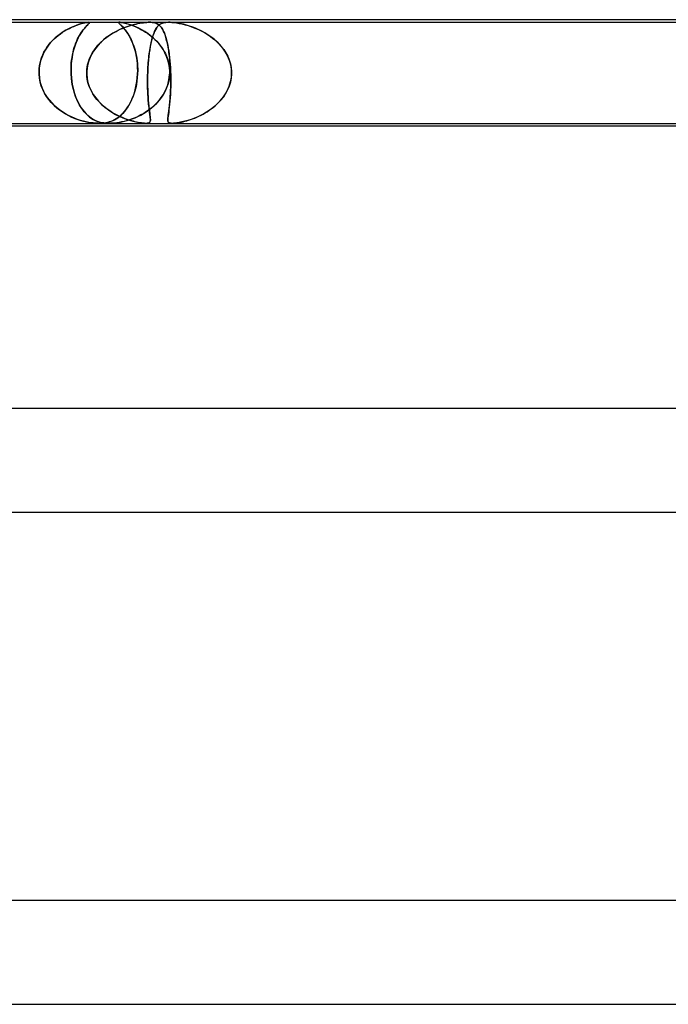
# Model space of a CAD drawing. Header units: millimetres. Extents: x -630 to 630, y -2 to 380.
# Tile 42 of 109: x -193 to -168, y 342 to 380. Entities that reach past the tile are written whole.
import ezdxf

# ---------------------------------------------------------------- set-up
doc = ezdxf.new("R2010")
doc.units = ezdxf.units.MM
doc.layers.add('HIDDEN', color=7, linetype='Continuous')
doc.layers.add('THICK', color=7, linetype='Continuous')

msp = doc.modelspace()

# ---------------------------------------------------------------- linework, layer by layer
at = {"layer": 'HIDDEN'}
for p, q in [((-211.235, 379.9), (-188.458, 379.9)), ((-191.726, 379.57), (-191.638, 379.621)), ((-191.585, 379.649), (-191.69, 379.592)), ((-191.638, 379.621), (-191.551, 379.666)), ((-191.482, 379.7), (-191.585, 379.649)), ((-191.551, 379.666), (-191.466, 379.707)), ((-191.382, 379.743), (-191.482, 379.7)), ((-191.466, 379.707), (-191.384, 379.743)), ((-191.384, 379.743), (-191.304, 379.774)), ((-191.288, 379.78), (-191.382, 379.743)), ((-191.304, 379.774), (-191.229, 379.801)), ((-191.199, 379.811), (-191.288, 379.78)), ((-191.229, 379.801), (-191.156, 379.825)), ((-191.117, 379.837), (-191.199, 379.811)), ((-191.156, 379.825), (-191.083, 379.847)), ((-191.039, 379.859), (-191.117, 379.837)), ((-191.083, 379.847), (-191.013, 379.865)), ((-191.046, 379.57), (-191.008, 379.621)), ((-190.965, 379.876), (-191.039, 379.859)), ((-190.985, 379.649), (-191.031, 379.592)), ((-191.013, 379.865), (-190.949, 379.88)), ((-191.008, 379.621), (-190.971, 379.666)), ((-190.942, 379.7), (-190.985, 379.649)), ((-190.971, 379.666), (-190.936, 379.707)), ((-190.899, 379.889), (-190.965, 379.876)), ((-190.949, 379.88), (-190.892, 379.891)), ((-190.902, 379.743), (-190.942, 379.7)), ((-190.936, 379.707), (-190.903, 379.743)), ((-190.903, 379.743), (-190.873, 379.774)), ((-190.866, 379.78), (-190.902, 379.743)), ((-190.845, 379.897), (-190.899, 379.889)), ((-190.892, 379.891), (-190.843, 379.898)), ((-190.873, 379.774), (-190.845, 379.801)), ((-190.835, 379.811), (-190.866, 379.78)), ((-190.805, 379.9), (-190.845, 379.897)), ((-190.845, 379.801), (-190.821, 379.825)), ((-190.843, 379.898), (-190.805, 379.9)), ((-190.809, 379.837), (-190.835, 379.811)), ((-190.821, 379.825), (-190.799, 379.847)), ((-190.788, 379.859), (-190.809, 379.837)), ((-190.805, 379.9), (-190.781, 379.897)), ((-190.782, 379.898), (-190.805, 379.9)), ((-190.799, 379.847), (-190.783, 379.865)), ((-190.775, 379.876), (-190.788, 379.859)), ((-190.783, 379.865), (-190.773, 379.88)), ((-190.772, 379.891), (-190.782, 379.898)), ((-190.781, 379.897), (-190.771, 379.889)), ((-190.771, 379.889), (-190.775, 379.876)), ((-190.773, 379.88), (-190.772, 379.891)), ((-189.669, 379.59), (-189.589, 379.628)), ((-189.648, 379.894), (-189.651, 379.887)), ((-189.651, 379.886), (-189.648, 379.894)), ((-189.651, 379.887), (-189.648, 379.878)), ((-189.645, 379.873), (-189.651, 379.886)), ((-189.637, 379.899), (-189.648, 379.894)), ((-189.648, 379.894), (-189.636, 379.899)), ((-189.648, 379.878), (-189.64, 379.866)), ((-189.63, 379.854), (-189.645, 379.873)), ((-189.64, 379.866), (-189.627, 379.851)), ((-189.617, 379.9), (-189.637, 379.899)), ((-189.636, 379.899), (-189.617, 379.9)), ((-189.605, 379.83), (-189.63, 379.854)), ((-189.627, 379.851), (-189.61, 379.835)), ((-189.498, 379.667), (-189.624, 379.611)), ((-189.59, 379.899), (-189.617, 379.9)), ((-189.617, 379.9), (-189.59, 379.899)), ((-189.61, 379.835), (-189.591, 379.816)), ((-189.574, 379.8), (-189.605, 379.83)), ((-189.591, 379.816), (-189.57, 379.796)), ((-189.554, 379.894), (-189.59, 379.899)), ((-189.59, 379.899), (-189.554, 379.894)), ((-189.589, 379.628), (-189.508, 379.663)), ((-189.537, 379.763), (-189.574, 379.8)), ((-189.57, 379.796), (-189.547, 379.774)), ((-189.506, 379.886), (-189.554, 379.894)), ((-189.554, 379.894), (-189.512, 379.887)), ((-189.547, 379.774), (-189.522, 379.748)), ((-189.495, 379.72), (-189.537, 379.763)), ((-189.522, 379.748), (-189.495, 379.719)), ((-189.512, 379.887), (-189.464, 379.878)), ((-189.508, 379.663), (-189.429, 379.695)), ((-189.444, 379.873), (-189.506, 379.886)), ((-189.375, 379.715), (-189.498, 379.667)), ((-189.45, 379.669), (-189.495, 379.72)), ((-189.495, 379.719), (-189.466, 379.688)), ((-189.466, 379.688), (-189.435, 379.652)), ((-189.464, 379.878), (-189.412, 379.866)), ((-189.401, 379.61), (-189.45, 379.669)), ((-189.367, 379.854), (-189.444, 379.873)), ((-189.435, 379.652), (-189.404, 379.613)), ((-189.429, 379.695), (-189.351, 379.724)), ((-189.412, 379.866), (-189.356, 379.851)), ((-189.257, 379.756), (-189.375, 379.715)), ((-189.281, 379.83), (-189.367, 379.854)), ((-189.356, 379.851), (-189.298, 379.835)), ((-189.351, 379.724), (-189.274, 379.75)), ((-189.298, 379.835), (-189.238, 379.816)), ((-189.187, 379.8), (-189.281, 379.83)), ((-189.274, 379.75), (-189.198, 379.774)), ((-189.143, 379.79), (-189.257, 379.756)), ((-189.238, 379.816), (-189.177, 379.796)), ((-189.198, 379.774), (-189.124, 379.796)), ((-189.088, 379.763), (-189.187, 379.8)), ((-189.177, 379.796), (-189.115, 379.774)), ((-189.033, 379.82), (-189.143, 379.79)), ((-189.124, 379.796), (-189.053, 379.815)), ((-189.115, 379.774), (-189.05, 379.748)), ((-188.983, 379.72), (-189.088, 379.763)), ((-189.053, 379.815), (-188.981, 379.832)), ((-189.05, 379.748), (-188.982, 379.719)), ((-188.927, 379.844), (-189.033, 379.82)), ((-188.873, 379.669), (-188.983, 379.72)), ((-188.982, 379.719), (-188.911, 379.688)), ((-188.981, 379.832), (-188.908, 379.848)), ((-188.825, 379.864), (-188.927, 379.844)), ((-188.911, 379.688), (-188.839, 379.652)), ((-188.908, 379.848), (-188.835, 379.862)), ((-188.76, 379.61), (-188.873, 379.669)), ((-188.839, 379.652), (-188.766, 379.613)), ((-188.835, 379.862), (-188.763, 379.874)), ((-188.73, 379.879), (-188.825, 379.864)), ((-188.763, 379.874), (-188.692, 379.884)), ((-188.647, 379.889), (-188.73, 379.879)), ((-188.692, 379.884), (-188.627, 379.891)), ((-188.575, 379.896), (-188.647, 379.889)), ((-188.627, 379.891), (-188.567, 379.896)), ((-188.511, 379.899), (-188.575, 379.896)), ((-188.567, 379.896), (-188.512, 379.899)), ((-188.512, 379.899), (-188.461, 379.9)), ((-188.455, 379.9), (-188.511, 379.899)), ((-188.461, 379.9), (-188.409, 379.899)), ((-188.458, 379.9), (-187.724, 379.9)), ((-188.408, 379.899), (-188.455, 379.9)), ((-188.409, 379.899), (-188.358, 379.896)), ((-188.364, 379.896), (-188.408, 379.899)), ((-188.321, 379.891), (-188.364, 379.896)), ((-188.358, 379.896), (-188.308, 379.889)), ((-188.28, 379.884), (-188.321, 379.891)), ((-188.308, 379.889), (-188.259, 379.879)), ((-188.241, 379.874), (-188.28, 379.884)), ((-188.259, 379.879), (-188.211, 379.864)), ((-188.247, 379.581), (-188.226, 379.621)), ((-188.206, 379.862), (-188.241, 379.874)), ((-188.195, 379.674), (-188.229, 379.615)), ((-188.226, 379.621), (-188.204, 379.659)), ((-188.211, 379.864), (-188.166, 379.844)), ((-188.173, 379.848), (-188.206, 379.862)), ((-188.204, 379.659), (-188.181, 379.693)), ((-188.159, 379.724), (-188.195, 379.674)), ((-188.181, 379.693), (-188.158, 379.725)), ((-188.144, 379.832), (-188.173, 379.848)), ((-188.166, 379.844), (-188.125, 379.82)), ((-188.121, 379.766), (-188.159, 379.724)), ((-188.158, 379.725), (-188.134, 379.753)), ((-188.118, 379.815), (-188.144, 379.832)), ((-188.134, 379.753), (-188.109, 379.778)), ((-188.125, 379.82), (-188.087, 379.79)), ((-188.082, 379.801), (-188.121, 379.766)), ((-188.093, 379.796), (-188.118, 379.815)), ((-188.109, 379.778), (-188.083, 379.801)), ((-188.069, 379.774), (-188.093, 379.796)), ((-188.087, 379.79), (-188.051, 379.756)), ((-188.083, 379.801), (-188.056, 379.821)), ((-188.04, 379.831), (-188.082, 379.801)), ((-188.045, 379.75), (-188.069, 379.774)), ((-188.056, 379.821), (-188.026, 379.839)), ((-188.051, 379.756), (-188.016, 379.715)), ((-188.023, 379.724), (-188.045, 379.75)), ((-187.994, 379.854), (-188.04, 379.831)), ((-188.026, 379.839), (-187.994, 379.855)), ((-188.001, 379.695), (-188.023, 379.724)), ((-188.016, 379.715), (-187.982, 379.667)), ((-187.979, 379.663), (-188.001, 379.695)), ((-187.944, 379.873), (-187.994, 379.854)), ((-187.994, 379.855), (-187.957, 379.869)), ((-187.982, 379.667), (-187.949, 379.611)), ((-187.958, 379.628), (-187.979, 379.663)), ((-187.938, 379.59), (-187.958, 379.628)), ((-187.957, 379.869), (-187.917, 379.88)), ((-187.893, 379.886), (-187.944, 379.873)), ((-187.917, 379.88), (-187.873, 379.889)), ((-187.839, 379.894), (-187.893, 379.886)), ((-187.873, 379.889), (-187.827, 379.895)), ((-187.785, 379.898), (-187.839, 379.894)), ((-187.827, 379.895), (-187.779, 379.899)), ((-187.728, 379.9), (-187.785, 379.898)), ((-187.779, 379.899), (-187.728, 379.9)), ((-187.728, 379.9), (-187.667, 379.899)), ((-187.724, 379.9), (-164.947, 379.9)), ((-187.665, 379.899), (-187.72, 379.9)), ((-187.667, 379.899), (-187.598, 379.895)), ((-187.604, 379.895), (-187.665, 379.899)), ((-187.538, 379.889), (-187.604, 379.895)), ((-187.598, 379.895), (-187.517, 379.887)), ((-187.465, 379.88), (-187.538, 379.889)), ((-187.517, 379.887), (-187.425, 379.875)), ((-187.388, 379.869), (-187.465, 379.88)), ((-187.425, 379.875), (-187.32, 379.857)), ((-187.309, 379.855), (-187.388, 379.869)), ((-187.32, 379.857), (-187.208, 379.834)), ((-187.231, 379.839), (-187.309, 379.855)), ((-187.154, 379.821), (-187.231, 379.839)), ((-187.208, 379.834), (-187.091, 379.805)), ((-187.077, 379.801), (-187.154, 379.821)), ((-187.091, 379.805), (-186.97, 379.77)), ((-186.997, 379.778), (-187.077, 379.801)), ((-186.916, 379.753), (-186.997, 379.778)), ((-186.97, 379.77), (-186.843, 379.728)), ((-186.833, 379.725), (-186.916, 379.753)), ((-186.843, 379.728), (-186.711, 379.678)), ((-186.749, 379.693), (-186.833, 379.725)), ((-186.663, 379.659), (-186.749, 379.693)), ((-186.711, 379.678), (-186.576, 379.62)), ((-186.578, 379.621), (-186.663, 379.659)), ((-186.494, 379.581), (-186.578, 379.621)), ((-186.576, 379.62), (-186.438, 379.553)), ((-192.216, 379.18), (-192.141, 379.256)), ((-192.095, 379.298), (-192.188, 379.209)), ((-192.141, 379.256), (-192.063, 379.327)), ((-191.998, 379.381), (-192.095, 379.298)), ((-192.063, 379.327), (-191.982, 379.394)), ((-191.898, 379.458), (-191.998, 379.381)), ((-191.982, 379.394), (-191.898, 379.457)), ((-191.795, 379.528), (-191.898, 379.458)), ((-191.898, 379.457), (-191.813, 379.516)), ((-191.813, 379.516), (-191.726, 379.57)), ((-191.69, 379.592), (-191.795, 379.528)), ((-191.266, 379.18), (-191.232, 379.256)), ((-191.211, 379.298), (-191.254, 379.209)), ((-191.232, 379.256), (-191.197, 379.327)), ((-191.167, 379.381), (-191.211, 379.298)), ((-191.197, 379.327), (-191.16, 379.394)), ((-191.122, 379.457), (-191.167, 379.381)), ((-191.16, 379.394), (-191.122, 379.457)), ((-191.076, 379.528), (-191.122, 379.457)), ((-191.122, 379.457), (-191.085, 379.516)), ((-191.085, 379.516), (-191.046, 379.57)), ((-191.031, 379.592), (-191.076, 379.528)), ((-190.262, 379.198), (-190.195, 379.255)), ((-190.126, 379.309), (-190.24, 379.217)), ((-190.195, 379.255), (-190.125, 379.31)), ((-190.005, 379.396), (-190.126, 379.309)), ((-190.125, 379.31), (-190.053, 379.363)), ((-190.053, 379.363), (-189.98, 379.413)), ((-189.879, 379.476), (-190.005, 379.396)), ((-189.98, 379.413), (-189.904, 379.461)), ((-189.904, 379.461), (-189.827, 379.506)), ((-189.751, 379.548), (-189.879, 379.476)), ((-189.827, 379.506), (-189.749, 379.549)), ((-189.624, 379.611), (-189.751, 379.548)), ((-189.749, 379.549), (-189.669, 379.59)), ((-189.404, 379.613), (-189.371, 379.571)), ((-189.35, 379.543), (-189.401, 379.61)), ((-189.371, 379.571), (-189.337, 379.524)), ((-189.298, 379.466), (-189.35, 379.543)), ((-189.337, 379.524), (-189.303, 379.474)), ((-189.303, 379.474), (-189.269, 379.42)), ((-189.247, 379.381), (-189.298, 379.466)), ((-189.269, 379.42), (-189.236, 379.362)), ((-189.197, 379.289), (-189.247, 379.381)), ((-189.236, 379.362), (-189.203, 379.301)), ((-189.203, 379.301), (-189.171, 379.236)), ((-189.149, 379.19), (-189.197, 379.289)), ((-188.766, 379.613), (-188.691, 379.571)), ((-188.645, 379.543), (-188.76, 379.61)), ((-188.691, 379.571), (-188.616, 379.524)), ((-188.529, 379.466), (-188.645, 379.543)), ((-188.616, 379.524), (-188.54, 379.474)), ((-188.54, 379.474), (-188.466, 379.42)), ((-188.416, 379.382), (-188.529, 379.466)), ((-188.466, 379.42), (-188.392, 379.362)), ((-188.308, 379.289), (-188.416, 379.382)), ((-188.392, 379.362), (-188.321, 379.301)), ((-188.355, 379.288), (-188.382, 379.186)), ((-188.371, 379.229), (-188.355, 379.288)), ((-188.326, 379.383), (-188.355, 379.288)), ((-188.355, 379.288), (-188.339, 379.343)), ((-188.339, 379.343), (-188.322, 379.396)), ((-188.295, 379.47), (-188.326, 379.383)), ((-188.322, 379.396), (-188.304, 379.446)), ((-188.321, 379.301), (-188.251, 379.236)), ((-188.204, 379.19), (-188.308, 379.289)), ((-188.304, 379.446), (-188.286, 379.494)), ((-188.263, 379.547), (-188.295, 379.47)), ((-188.286, 379.494), (-188.267, 379.539)), ((-188.267, 379.539), (-188.247, 379.581)), ((-188.229, 379.615), (-188.263, 379.547)), ((-187.949, 379.611), (-187.918, 379.548)), ((-187.918, 379.549), (-187.938, 379.59)), ((-187.899, 379.506), (-187.918, 379.549)), ((-187.918, 379.548), (-187.887, 379.476)), ((-187.881, 379.461), (-187.899, 379.506)), ((-187.887, 379.476), (-187.858, 379.396)), ((-187.863, 379.413), (-187.881, 379.461)), ((-187.846, 379.363), (-187.863, 379.413)), ((-187.858, 379.396), (-187.83, 379.309)), ((-187.83, 379.31), (-187.846, 379.363)), ((-187.814, 379.255), (-187.83, 379.31)), ((-187.83, 379.309), (-187.804, 379.217)), ((-187.799, 379.198), (-187.814, 379.255)), ((-186.411, 379.539), (-186.494, 379.581)), ((-186.438, 379.553), (-186.3, 379.476)), ((-186.331, 379.494), (-186.411, 379.539)), ((-186.251, 379.446), (-186.331, 379.494)), ((-186.3, 379.476), (-186.163, 379.389)), ((-186.174, 379.396), (-186.251, 379.446)), ((-186.098, 379.343), (-186.174, 379.396)), ((-186.163, 379.389), (-186.032, 379.293)), ((-186.025, 379.288), (-186.098, 379.343)), ((-186.032, 379.293), (-185.909, 379.191)), ((-185.953, 379.23), (-186.025, 379.288)), ((-192.435, 378.904), (-192.505, 378.79)), ((-192.476, 378.839), (-192.418, 378.93)), ((-192.359, 379.012), (-192.435, 378.904)), ((-192.418, 378.93), (-192.355, 379.018)), ((-192.276, 379.114), (-192.359, 379.012)), ((-192.355, 379.018), (-192.287, 379.101)), ((-192.287, 379.101), (-192.216, 379.18)), ((-192.188, 379.209), (-192.276, 379.114)), ((-191.366, 378.904), (-191.398, 378.79)), ((-191.385, 378.839), (-191.359, 378.93)), ((-191.332, 379.012), (-191.366, 378.904)), ((-191.359, 378.93), (-191.33, 379.017)), ((-191.294, 379.114), (-191.332, 379.012)), ((-191.33, 379.017), (-191.299, 379.101)), ((-191.299, 379.101), (-191.266, 379.18)), ((-191.254, 379.209), (-191.294, 379.114)), ((-190.535, 378.906), (-190.616, 378.791)), ((-190.608, 378.804), (-190.558, 378.875)), ((-190.558, 378.875), (-190.505, 378.944)), ((-190.445, 379.015), (-190.535, 378.906)), ((-190.505, 378.944), (-190.449, 379.011)), ((-190.449, 379.011), (-190.389, 379.075)), ((-190.347, 379.119), (-190.445, 379.015)), ((-190.389, 379.075), (-190.327, 379.138)), ((-190.24, 379.217), (-190.347, 379.119)), ((-190.327, 379.138), (-190.262, 379.198)), ((-189.171, 379.236), (-189.14, 379.168)), ((-189.104, 379.083), (-189.149, 379.19)), ((-189.14, 379.168), (-189.11, 379.097)), ((-189.11, 379.097), (-189.081, 379.022)), ((-189.063, 378.968), (-189.104, 379.083)), ((-189.081, 379.022), (-189.054, 378.944)), ((-189.025, 378.846), (-189.063, 378.968)), ((-189.054, 378.944), (-189.029, 378.862)), ((-189.029, 378.862), (-189.006, 378.777)), ((-188.452, 378.829), (-188.44, 378.901)), ((-188.429, 378.964), (-188.449, 378.843)), ((-188.44, 378.901), (-188.427, 378.972)), ((-188.406, 379.078), (-188.429, 378.964)), ((-188.427, 378.972), (-188.414, 379.04)), ((-188.414, 379.04), (-188.4, 379.106)), ((-188.382, 379.186), (-188.406, 379.078)), ((-188.4, 379.106), (-188.386, 379.169)), ((-188.386, 379.169), (-188.371, 379.229)), ((-188.251, 379.236), (-188.184, 379.168)), ((-188.107, 379.083), (-188.204, 379.19)), ((-188.184, 379.168), (-188.119, 379.097)), ((-188.119, 379.097), (-188.058, 379.022)), ((-188.017, 378.968), (-188.107, 379.083)), ((-188.058, 379.022), (-188, 378.944)), ((-187.936, 378.846), (-188.017, 378.968)), ((-188, 378.944), (-187.946, 378.862)), ((-187.946, 378.862), (-187.895, 378.777)), ((-187.804, 379.217), (-187.78, 379.119)), ((-187.785, 379.138), (-187.799, 379.198)), ((-187.771, 379.075), (-187.785, 379.138)), ((-187.78, 379.119), (-187.758, 379.015)), ((-187.758, 379.011), (-187.771, 379.075)), ((-187.758, 379.015), (-187.738, 378.906)), ((-187.745, 378.944), (-187.758, 379.011)), ((-187.733, 378.875), (-187.745, 378.944)), ((-187.738, 378.906), (-187.72, 378.791)), ((-187.721, 378.804), (-187.733, 378.875)), ((-185.885, 379.169), (-185.953, 379.23)), ((-185.909, 379.191), (-185.796, 379.083)), ((-185.819, 379.106), (-185.885, 379.169)), ((-185.755, 379.04), (-185.819, 379.106)), ((-185.796, 379.083), (-185.692, 378.968)), ((-185.695, 378.972), (-185.755, 379.04)), ((-185.639, 378.901), (-185.695, 378.972)), ((-185.692, 378.968), (-185.599, 378.848)), ((-185.585, 378.829), (-185.639, 378.901)), ((-192.618, 378.544), (-192.661, 378.413)), ((-192.654, 378.438), (-192.619, 378.543)), ((-192.619, 378.543), (-192.577, 378.645)), ((-192.566, 378.67), (-192.618, 378.544)), ((-192.577, 378.645), (-192.53, 378.744)), ((-192.505, 378.79), (-192.566, 378.67)), ((-192.53, 378.744), (-192.476, 378.839)), ((-191.448, 378.544), (-191.466, 378.413)), ((-191.463, 378.438), (-191.448, 378.543)), ((-191.425, 378.67), (-191.448, 378.544)), ((-191.448, 378.543), (-191.43, 378.645)), ((-191.43, 378.645), (-191.409, 378.744)), ((-191.398, 378.79), (-191.425, 378.67)), ((-191.409, 378.744), (-191.385, 378.839)), ((-190.75, 378.546), (-190.801, 378.415)), ((-190.801, 378.417), (-190.771, 378.498)), ((-190.771, 378.498), (-190.736, 378.577)), ((-190.688, 378.671), (-190.75, 378.546)), ((-190.736, 378.577), (-190.697, 378.655)), ((-190.697, 378.655), (-190.655, 378.73)), ((-190.616, 378.791), (-190.688, 378.671)), ((-190.655, 378.73), (-190.608, 378.804)), ((-188.992, 378.718), (-189.025, 378.846)), ((-189.006, 378.777), (-188.985, 378.689)), ((-188.964, 378.583), (-188.992, 378.718)), ((-188.985, 378.689), (-188.967, 378.597)), ((-188.967, 378.597), (-188.951, 378.503)), ((-188.942, 378.443), (-188.964, 378.583)), ((-188.951, 378.503), (-188.938, 378.407)), ((-188.5, 378.431), (-188.492, 378.515)), ((-188.484, 378.584), (-188.499, 378.445)), ((-188.492, 378.515), (-188.483, 378.596)), ((-188.468, 378.717), (-188.484, 378.584)), ((-188.483, 378.596), (-188.473, 378.676)), ((-188.473, 378.676), (-188.463, 378.753)), ((-188.449, 378.843), (-188.468, 378.717)), ((-188.463, 378.753), (-188.452, 378.829)), ((-187.864, 378.718), (-187.936, 378.846)), ((-187.895, 378.777), (-187.849, 378.689)), ((-187.803, 378.583), (-187.864, 378.718)), ((-187.849, 378.689), (-187.808, 378.597)), ((-187.808, 378.597), (-187.772, 378.503)), ((-187.753, 378.443), (-187.803, 378.583)), ((-187.772, 378.503), (-187.742, 378.407)), ((-187.711, 378.73), (-187.721, 378.804)), ((-187.72, 378.791), (-187.703, 378.671)), ((-187.701, 378.655), (-187.711, 378.73)), ((-187.703, 378.671), (-187.688, 378.546)), ((-187.691, 378.577), (-187.701, 378.655)), ((-187.682, 378.498), (-187.691, 378.577)), ((-187.688, 378.546), (-187.674, 378.415)), ((-187.675, 378.417), (-187.682, 378.498)), ((-185.599, 378.848), (-185.516, 378.721)), ((-185.536, 378.753), (-185.585, 378.829)), ((-185.49, 378.676), (-185.536, 378.753)), ((-185.516, 378.721), (-185.445, 378.587)), ((-185.449, 378.596), (-185.49, 378.676)), ((-185.412, 378.515), (-185.449, 378.596)), ((-185.445, 378.587), (-185.386, 378.448)), ((-185.38, 378.431), (-185.412, 378.515)), ((-192.713, 378.14), (-192.721, 378)), ((-192.721, 378), (-192.716, 378.112)), ((-192.716, 378.112), (-192.702, 378.222)), ((-192.693, 378.278), (-192.713, 378.14)), ((-192.702, 378.222), (-192.682, 378.331)), ((-192.661, 378.413), (-192.693, 378.278)), ((-192.682, 378.331), (-192.654, 378.438)), ((-191.487, 378.112), (-191.483, 378.222)), ((-191.486, 378.14), (-191.487, 378)), ((-191.487, 378), (-191.487, 378.112)), ((-191.479, 378.278), (-191.486, 378.14)), ((-191.483, 378.222), (-191.475, 378.331)), ((-191.466, 378.413), (-191.479, 378.278)), ((-191.475, 378.331), (-191.463, 378.438)), ((-190.867, 378.141), (-190.879, 378)), ((-190.873, 378.085), (-190.862, 378.169)), ((-190.84, 378.28), (-190.867, 378.141)), ((-190.862, 378.169), (-190.847, 378.253)), ((-190.847, 378.253), (-190.826, 378.335)), ((-190.801, 378.415), (-190.84, 378.28)), ((-190.826, 378.335), (-190.801, 378.417)), ((-188.927, 378.297), (-188.942, 378.443)), ((-188.938, 378.407), (-188.928, 378.307)), ((-188.928, 378.307), (-188.921, 378.206)), ((-188.918, 378.15), (-188.927, 378.297)), ((-188.921, 378.206), (-188.917, 378.103)), ((-188.917, 378), (-188.918, 378.15)), ((-188.917, 378.103), (-188.917, 378)), ((-188.521, 378.151), (-188.528, 378)), ((-188.524, 378.088), (-188.519, 378.175)), ((-188.511, 378.301), (-188.521, 378.151)), ((-188.519, 378.175), (-188.514, 378.261)), ((-188.514, 378.261), (-188.507, 378.347)), ((-188.499, 378.445), (-188.511, 378.301)), ((-188.507, 378.347), (-188.5, 378.431)), ((-187.715, 378.297), (-187.753, 378.443)), ((-187.742, 378.407), (-187.717, 378.307)), ((-187.717, 378.307), (-187.699, 378.206)), ((-187.692, 378.15), (-187.715, 378.297)), ((-187.699, 378.206), (-187.687, 378.103)), ((-187.682, 378), (-187.692, 378.15)), ((-187.687, 378.103), (-187.682, 378)), ((-187.667, 378.335), (-187.675, 378.417)), ((-187.674, 378.415), (-187.663, 378.28)), ((-187.661, 378.253), (-187.667, 378.335)), ((-187.663, 378.28), (-187.654, 378.141)), ((-187.656, 378.169), (-187.661, 378.253)), ((-187.651, 378.085), (-187.656, 378.169)), ((-187.654, 378.141), (-187.647, 378)), ((-185.386, 378.448), (-185.341, 378.302)), ((-185.353, 378.347), (-185.38, 378.431)), ((-185.331, 378.261), (-185.353, 378.347)), ((-185.341, 378.302), (-185.31, 378.152)), ((-185.314, 378.175), (-185.331, 378.261)), ((-185.302, 378.088), (-185.314, 378.175)), ((-185.31, 378.152), (-185.296, 378)), ((-192.721, 377.983), (-192.721, 378)), ((-192.721, 378), (-192.721, 377.983)), ((-192.721, 377.967), (-192.721, 377.983)), ((-192.721, 377.983), (-192.721, 377.967)), ((-192.721, 377.95), (-192.721, 377.967)), ((-192.721, 377.967), (-192.721, 377.95)), ((-192.721, 377.933), (-192.721, 377.95)), ((-192.721, 377.95), (-192.721, 377.933)), ((-192.72, 377.917), (-192.721, 377.933)), ((-192.721, 377.933), (-192.72, 377.917)), ((-192.72, 377.9), (-192.72, 377.917)), ((-192.72, 377.917), (-192.72, 377.9)), ((-192.705, 377.746), (-192.72, 377.9)), ((-192.72, 377.9), (-192.707, 377.762)), ((-192.707, 377.762), (-192.683, 377.626)), ((-192.675, 377.594), (-192.705, 377.746)), ((-191.487, 378), (-191.486, 377.983)), ((-191.486, 377.983), (-191.487, 378)), ((-191.486, 377.983), (-191.486, 377.967)), ((-191.486, 377.967), (-191.486, 377.983)), ((-191.486, 377.967), (-191.486, 377.95)), ((-191.486, 377.95), (-191.486, 377.967)), ((-191.486, 377.95), (-191.485, 377.933)), ((-191.485, 377.933), (-191.486, 377.95)), ((-191.485, 377.933), (-191.484, 377.917)), ((-191.484, 377.917), (-191.485, 377.933)), ((-191.484, 377.917), (-191.484, 377.9)), ((-191.484, 377.9), (-191.484, 377.917)), ((-191.484, 377.9), (-191.474, 377.762)), ((-191.472, 377.746), (-191.484, 377.9)), ((-191.474, 377.762), (-191.458, 377.626)), ((-191.454, 377.594), (-191.472, 377.746)), ((-190.88, 377.983), (-190.879, 378)), ((-190.879, 378), (-190.88, 377.983)), ((-190.88, 377.967), (-190.88, 377.983)), ((-190.88, 377.983), (-190.88, 377.967)), ((-190.88, 377.95), (-190.88, 377.967)), ((-190.88, 377.967), (-190.88, 377.95)), ((-190.88, 377.933), (-190.88, 377.95)), ((-190.88, 377.95), (-190.88, 377.933)), ((-190.88, 377.917), (-190.88, 377.933)), ((-190.88, 377.933), (-190.88, 377.917)), ((-190.88, 377.9), (-190.88, 377.917)), ((-190.88, 377.917), (-190.88, 377.9)), ((-190.874, 377.809), (-190.88, 377.9)), ((-190.88, 377.9), (-190.866, 377.736)), ((-190.879, 378), (-190.873, 378.085)), ((-190.863, 377.718), (-190.874, 377.809)), ((-190.866, 377.736), (-190.833, 377.573)), ((-188.946, 377.62), (-188.93, 377.758)), ((-188.93, 377.764), (-188.945, 377.628)), ((-188.92, 377.9), (-188.93, 377.764)), ((-188.93, 377.758), (-188.92, 377.9)), ((-188.919, 377.917), (-188.92, 377.9)), ((-188.92, 377.9), (-188.919, 377.917)), ((-188.918, 377.95), (-188.919, 377.933)), ((-188.919, 377.933), (-188.918, 377.95)), ((-188.919, 377.933), (-188.919, 377.917)), ((-188.919, 377.917), (-188.919, 377.933)), ((-188.917, 377.983), (-188.918, 377.967)), ((-188.918, 377.967), (-188.917, 377.983)), ((-188.918, 377.967), (-188.918, 377.95)), ((-188.918, 377.95), (-188.918, 377.967)), ((-188.917, 378), (-188.917, 377.983)), ((-188.917, 377.983), (-188.917, 378)), ((-188.535, 377.744), (-188.536, 377.589)), ((-188.532, 377.9), (-188.535, 377.744)), ((-188.535, 377.709), (-188.534, 377.804)), ((-188.534, 377.804), (-188.532, 377.9)), ((-188.531, 377.917), (-188.532, 377.9)), ((-188.532, 377.9), (-188.531, 377.917)), ((-188.53, 377.933), (-188.531, 377.917)), ((-188.531, 377.917), (-188.53, 377.933)), ((-188.529, 377.967), (-188.53, 377.95)), ((-188.53, 377.95), (-188.529, 377.967)), ((-188.53, 377.95), (-188.53, 377.933)), ((-188.53, 377.933), (-188.53, 377.95)), ((-188.528, 378), (-188.529, 377.983)), ((-188.529, 377.983), (-188.528, 378)), ((-188.529, 377.983), (-188.529, 377.967)), ((-188.529, 377.967), (-188.529, 377.983)), ((-188.528, 378), (-188.524, 378.088)), ((-187.723, 377.62), (-187.697, 377.758)), ((-187.696, 377.764), (-187.721, 377.628)), ((-187.697, 377.758), (-187.684, 377.9)), ((-187.684, 377.9), (-187.696, 377.764)), ((-187.684, 377.9), (-187.683, 377.917)), ((-187.683, 377.917), (-187.684, 377.9)), ((-187.683, 377.933), (-187.682, 377.95)), ((-187.682, 377.95), (-187.683, 377.933)), ((-187.683, 377.917), (-187.683, 377.933)), ((-187.683, 377.933), (-187.683, 377.917)), ((-187.682, 377.983), (-187.682, 378)), ((-187.682, 378), (-187.682, 377.983)), ((-187.682, 377.967), (-187.682, 377.983)), ((-187.682, 377.983), (-187.682, 377.967)), ((-187.682, 377.95), (-187.682, 377.967)), ((-187.682, 377.967), (-187.682, 377.95)), ((-187.647, 378), (-187.651, 378.085)), ((-187.647, 378), (-187.647, 377.983)), ((-187.647, 377.983), (-187.647, 378)), ((-187.647, 377.983), (-187.646, 377.967)), ((-187.646, 377.967), (-187.647, 377.983)), ((-187.646, 377.967), (-187.645, 377.95)), ((-187.645, 377.95), (-187.646, 377.967)), ((-187.645, 377.95), (-187.645, 377.933)), ((-187.645, 377.933), (-187.645, 377.95)), ((-187.645, 377.933), (-187.644, 377.917)), ((-187.644, 377.917), (-187.645, 377.933)), ((-187.644, 377.917), (-187.644, 377.9)), ((-187.644, 377.9), (-187.644, 377.917)), ((-187.644, 377.9), (-187.64, 377.736)), ((-187.641, 377.809), (-187.644, 377.9)), ((-187.64, 377.718), (-187.641, 377.809)), ((-187.64, 377.736), (-187.64, 377.573)), ((-185.309, 377.743), (-185.339, 377.588)), ((-185.314, 377.709), (-185.302, 377.804)), ((-185.295, 377.9), (-185.309, 377.743)), ((-185.296, 378), (-185.302, 378.088)), ((-185.302, 377.804), (-185.295, 377.9)), ((-185.295, 377.983), (-185.296, 378)), ((-185.296, 378), (-185.295, 377.983)), ((-185.295, 377.967), (-185.295, 377.983)), ((-185.295, 377.983), (-185.295, 377.967)), ((-185.295, 377.95), (-185.295, 377.967)), ((-185.295, 377.967), (-185.295, 377.95)), ((-185.295, 377.933), (-185.295, 377.95)), ((-185.295, 377.95), (-185.295, 377.933)), ((-185.295, 377.917), (-185.295, 377.933)), ((-185.295, 377.933), (-185.295, 377.917)), ((-185.295, 377.9), (-185.295, 377.917)), ((-185.295, 377.917), (-185.295, 377.9)), ((-192.683, 377.626), (-192.647, 377.493)), ((-192.632, 377.446), (-192.675, 377.594)), ((-192.647, 377.493), (-192.601, 377.363)), ((-192.576, 377.305), (-192.632, 377.446)), ((-192.601, 377.363), (-192.544, 377.236)), ((-191.458, 377.626), (-191.437, 377.493)), ((-191.428, 377.446), (-191.454, 377.594)), ((-191.437, 377.493), (-191.41, 377.363)), ((-191.396, 377.305), (-191.428, 377.446)), ((-191.41, 377.363), (-191.378, 377.236)), ((-190.846, 377.629), (-190.863, 377.718)), ((-190.824, 377.541), (-190.846, 377.629)), ((-190.833, 377.573), (-190.782, 377.416)), ((-190.796, 377.455), (-190.824, 377.541)), ((-190.764, 377.371), (-190.796, 377.455)), ((-190.782, 377.416), (-190.715, 377.263)), ((-190.727, 377.289), (-190.764, 377.371)), ((-189.031, 377.227), (-188.997, 377.353)), ((-188.994, 377.368), (-189.026, 377.243)), ((-188.997, 377.353), (-188.969, 377.485)), ((-188.967, 377.496), (-188.994, 377.368)), ((-188.969, 377.485), (-188.946, 377.62)), ((-188.945, 377.628), (-188.967, 377.496)), ((-188.536, 377.615), (-188.535, 377.709)), ((-188.535, 377.523), (-188.536, 377.615)), ((-188.536, 377.589), (-188.534, 377.438)), ((-188.534, 377.432), (-188.535, 377.523)), ((-188.534, 377.438), (-188.53, 377.293)), ((-188.532, 377.344), (-188.534, 377.432)), ((-188.529, 377.258), (-188.532, 377.344)), ((-187.867, 377.227), (-187.808, 377.353)), ((-187.802, 377.368), (-187.858, 377.243)), ((-187.808, 377.353), (-187.76, 377.485)), ((-187.756, 377.496), (-187.802, 377.368)), ((-187.76, 377.485), (-187.723, 377.62)), ((-187.721, 377.628), (-187.756, 377.496)), ((-187.642, 377.416), (-187.647, 377.263)), ((-187.646, 377.289), (-187.643, 377.371)), ((-187.643, 377.371), (-187.641, 377.455)), ((-187.64, 377.573), (-187.642, 377.416)), ((-187.641, 377.455), (-187.64, 377.541)), ((-187.64, 377.629), (-187.64, 377.718)), ((-187.64, 377.541), (-187.64, 377.629)), ((-185.464, 377.258), (-185.423, 377.344)), ((-185.386, 377.436), (-185.448, 377.29)), ((-185.423, 377.344), (-185.387, 377.432)), ((-185.387, 377.432), (-185.357, 377.523)), ((-185.339, 377.588), (-185.386, 377.436)), ((-185.357, 377.523), (-185.333, 377.615)), ((-185.333, 377.615), (-185.314, 377.709)), ((-192.509, 377.17), (-192.576, 377.305)), ((-192.544, 377.236), (-192.478, 377.116)), ((-192.432, 377.042), (-192.509, 377.17)), ((-192.478, 377.116), (-192.403, 377.001)), ((-192.345, 376.922), (-192.432, 377.042)), ((-192.403, 377.001), (-192.321, 376.891)), ((-191.358, 377.17), (-191.396, 377.305)), ((-191.378, 377.236), (-191.341, 377.116)), ((-191.315, 377.042), (-191.358, 377.17)), ((-191.341, 377.116), (-191.299, 377.001)), ((-191.267, 376.922), (-191.315, 377.042)), ((-191.299, 377.001), (-191.254, 376.891)), ((-190.687, 377.21), (-190.727, 377.289)), ((-190.715, 377.263), (-190.632, 377.117)), ((-190.642, 377.133), (-190.687, 377.21)), ((-190.593, 377.058), (-190.642, 377.133)), ((-190.632, 377.117), (-190.536, 376.979)), ((-190.541, 376.987), (-190.593, 377.058)), ((-190.486, 376.918), (-190.541, 376.987)), ((-190.536, 376.979), (-190.428, 376.85)), ((-189.158, 376.884), (-189.111, 376.992)), ((-189.105, 377.009), (-189.15, 376.901)), ((-189.111, 376.992), (-189.069, 377.106)), ((-189.063, 377.123), (-189.105, 377.009)), ((-189.069, 377.106), (-189.031, 377.227)), ((-189.026, 377.243), (-189.063, 377.123)), ((-188.53, 377.293), (-188.524, 377.153)), ((-188.525, 377.175), (-188.529, 377.258)), ((-188.521, 377.094), (-188.525, 377.175)), ((-188.524, 377.153), (-188.516, 377.019)), ((-188.516, 377.017), (-188.521, 377.094)), ((-188.516, 377.019), (-188.507, 376.894)), ((-188.511, 376.942), (-188.516, 377.017)), ((-188.093, 376.884), (-188.01, 376.992)), ((-187.998, 377.009), (-188.08, 376.901)), ((-188.01, 376.992), (-187.934, 377.106)), ((-187.924, 377.123), (-187.998, 377.009)), ((-187.934, 377.106), (-187.867, 377.227)), ((-187.858, 377.243), (-187.924, 377.123)), ((-187.663, 376.979), (-187.673, 376.85)), ((-187.668, 376.918), (-187.662, 376.987)), ((-187.654, 377.117), (-187.663, 376.979)), ((-187.662, 376.987), (-187.658, 377.058)), ((-187.658, 377.058), (-187.653, 377.133)), ((-187.647, 377.263), (-187.654, 377.117)), ((-187.653, 377.133), (-187.649, 377.21)), ((-187.649, 377.21), (-187.646, 377.289)), ((-185.613, 377.016), (-185.714, 376.89)), ((-185.67, 376.942), (-185.613, 377.017)), ((-185.524, 377.15), (-185.613, 377.016)), ((-185.613, 377.017), (-185.559, 377.094)), ((-185.559, 377.094), (-185.509, 377.175)), ((-185.448, 377.29), (-185.524, 377.15)), ((-185.509, 377.175), (-185.464, 377.258)), ((-192.25, 376.809), (-192.345, 376.922)), ((-192.321, 376.891), (-192.232, 376.788)), ((-192.149, 376.703), (-192.25, 376.809)), ((-192.232, 376.788), (-192.136, 376.691)), ((-192.042, 376.607), (-192.149, 376.703)), ((-192.136, 376.691), (-192.034, 376.6)), ((-191.931, 376.518), (-192.042, 376.607)), ((-192.034, 376.6), (-191.928, 376.516)), ((-191.215, 376.809), (-191.267, 376.922)), ((-191.254, 376.891), (-191.204, 376.788)), ((-191.158, 376.703), (-191.215, 376.809)), ((-191.204, 376.788), (-191.151, 376.691)), ((-191.099, 376.607), (-191.158, 376.703)), ((-191.151, 376.691), (-191.095, 376.6)), ((-191.037, 376.518), (-191.099, 376.607)), ((-191.095, 376.6), (-191.036, 376.516)), ((-190.428, 376.851), (-190.486, 376.918)), ((-190.368, 376.787), (-190.428, 376.851)), ((-190.428, 376.85), (-190.309, 376.73)), ((-190.304, 376.726), (-190.368, 376.787)), ((-190.309, 376.73), (-190.181, 376.618)), ((-190.239, 376.667), (-190.304, 376.726)), ((-190.171, 376.61), (-190.239, 376.667)), ((-190.181, 376.618), (-190.047, 376.517)), ((-190.102, 376.557), (-190.171, 376.61)), ((-189.375, 376.519), (-189.317, 376.6)), ((-189.309, 376.612), (-189.367, 376.53)), ((-189.317, 376.6), (-189.262, 376.687)), ((-189.253, 376.702), (-189.309, 376.612)), ((-189.262, 376.687), (-189.208, 376.782)), ((-189.2, 376.798), (-189.253, 376.702)), ((-189.208, 376.782), (-189.158, 376.884)), ((-189.15, 376.901), (-189.2, 376.798)), ((-188.506, 376.87), (-188.511, 376.942)), ((-188.507, 376.894), (-188.497, 376.776)), ((-188.5, 376.802), (-188.506, 376.87)), ((-188.494, 376.736), (-188.5, 376.802)), ((-188.497, 376.776), (-188.487, 376.667)), ((-188.487, 376.673), (-188.494, 376.736)), ((-188.48, 376.613), (-188.487, 376.673)), ((-188.487, 376.667), (-188.475, 376.566)), ((-188.481, 376.519), (-188.378, 376.6)), ((-188.474, 376.556), (-188.48, 376.613)), ((-188.363, 376.612), (-188.467, 376.53)), ((-188.378, 376.6), (-188.279, 376.687)), ((-188.263, 376.702), (-188.363, 376.612)), ((-188.279, 376.687), (-188.183, 376.782)), ((-188.168, 376.798), (-188.263, 376.702)), ((-188.183, 376.782), (-188.093, 376.884)), ((-188.08, 376.901), (-188.168, 376.798)), ((-187.697, 376.618), (-187.709, 376.517)), ((-187.705, 376.557), (-187.698, 376.61)), ((-187.698, 376.61), (-187.692, 376.667)), ((-187.685, 376.73), (-187.697, 376.618)), ((-187.692, 376.667), (-187.685, 376.726)), ((-187.673, 376.85), (-187.685, 376.73)), ((-187.685, 376.726), (-187.679, 376.787)), ((-187.679, 376.787), (-187.673, 376.851)), ((-187.673, 376.851), (-187.668, 376.918)), ((-186.078, 376.556), (-186.004, 376.613)), ((-185.944, 376.663), (-186.07, 376.562)), ((-186.004, 376.613), (-185.932, 376.673)), ((-185.824, 376.772), (-185.944, 376.663)), ((-185.932, 376.673), (-185.862, 376.736)), ((-185.862, 376.736), (-185.795, 376.802)), ((-185.714, 376.89), (-185.824, 376.772)), ((-185.795, 376.802), (-185.731, 376.87)), ((-185.731, 376.87), (-185.67, 376.942)), ((-191.817, 376.438), (-191.931, 376.518)), ((-191.928, 376.516), (-191.817, 376.438)), ((-191.701, 376.366), (-191.817, 376.438)), ((-191.817, 376.438), (-191.701, 376.366)), ((-191.584, 376.302), (-191.701, 376.366)), ((-191.701, 376.366), (-191.583, 376.301)), ((-191.466, 376.245), (-191.584, 376.302)), ((-191.583, 376.301), (-191.463, 376.243)), ((-191.349, 376.194), (-191.466, 376.245)), ((-191.463, 376.243), (-191.344, 376.192)), ((-190.974, 376.438), (-191.037, 376.518)), ((-191.036, 376.516), (-190.973, 376.438)), ((-190.908, 376.366), (-190.974, 376.438)), ((-190.973, 376.438), (-190.908, 376.366)), ((-190.908, 376.366), (-190.84, 376.301)), ((-190.841, 376.302), (-190.908, 376.366)), ((-190.773, 376.245), (-190.841, 376.302)), ((-190.84, 376.301), (-190.771, 376.243)), ((-190.704, 376.194), (-190.773, 376.245)), ((-190.771, 376.243), (-190.701, 376.192)), ((-190.031, 376.506), (-190.102, 376.557)), ((-190.047, 376.517), (-189.909, 376.426)), ((-189.958, 376.457), (-190.031, 376.506)), ((-189.884, 376.411), (-189.958, 376.457)), ((-189.909, 376.426), (-189.77, 376.346)), ((-189.809, 376.368), (-189.884, 376.411)), ((-189.733, 376.327), (-189.809, 376.368)), ((-189.77, 376.346), (-189.63, 376.276)), ((-189.681, 376.217), (-189.746, 376.173)), ((-189.746, 376.173), (-189.683, 376.216)), ((-189.656, 376.288), (-189.733, 376.327)), ((-189.683, 376.216), (-189.619, 376.264)), ((-189.616, 376.267), (-189.681, 376.217)), ((-189.579, 376.252), (-189.656, 376.288)), ((-189.63, 376.276), (-189.492, 376.215)), ((-189.619, 376.264), (-189.557, 376.318)), ((-189.552, 376.323), (-189.616, 376.267)), ((-189.503, 376.22), (-189.579, 376.252)), ((-189.557, 376.318), (-189.495, 376.378)), ((-189.489, 376.385), (-189.552, 376.323)), ((-189.429, 376.19), (-189.503, 376.22)), ((-189.495, 376.378), (-189.434, 376.445)), ((-189.492, 376.215), (-189.358, 376.163)), ((-189.427, 376.454), (-189.489, 376.385)), ((-189.434, 376.445), (-189.375, 376.519)), ((-189.367, 376.53), (-189.427, 376.454)), ((-189.013, 376.217), (-189.123, 376.173)), ((-189.123, 376.173), (-189.016, 376.216)), ((-189.016, 376.216), (-188.909, 376.264)), ((-188.902, 376.267), (-189.013, 376.217)), ((-188.909, 376.264), (-188.801, 376.318)), ((-188.792, 376.323), (-188.902, 376.267)), ((-188.801, 376.318), (-188.693, 376.378)), ((-188.682, 376.385), (-188.792, 376.323)), ((-188.693, 376.378), (-188.586, 376.445)), ((-188.573, 376.454), (-188.682, 376.385)), ((-188.586, 376.445), (-188.481, 376.519)), ((-188.467, 376.53), (-188.573, 376.454)), ((-188.475, 376.566), (-188.464, 376.475)), ((-188.467, 376.502), (-188.474, 376.556)), ((-188.461, 376.45), (-188.467, 376.502)), ((-188.464, 376.475), (-188.453, 376.393)), ((-188.455, 376.402), (-188.461, 376.45)), ((-188.449, 376.356), (-188.455, 376.402)), ((-188.453, 376.393), (-188.444, 376.321)), ((-188.443, 376.313), (-188.449, 376.356)), ((-188.444, 376.321), (-188.436, 376.257)), ((-188.438, 376.273), (-188.443, 376.313)), ((-188.434, 376.236), (-188.438, 376.273)), ((-188.436, 376.257), (-188.43, 376.202)), ((-188.43, 376.203), (-188.434, 376.236)), ((-188.428, 376.172), (-188.43, 376.203)), ((-188.43, 376.202), (-188.427, 376.154)), ((-187.749, 376.215), (-187.753, 376.163)), ((-187.751, 376.19), (-187.748, 376.22)), ((-187.742, 376.276), (-187.749, 376.215)), ((-187.748, 376.22), (-187.745, 376.252)), ((-187.745, 376.252), (-187.74, 376.288)), ((-187.732, 376.346), (-187.742, 376.276)), ((-187.74, 376.288), (-187.735, 376.327)), ((-187.735, 376.327), (-187.729, 376.368)), ((-187.721, 376.427), (-187.732, 376.346)), ((-187.729, 376.368), (-187.723, 376.411)), ((-187.723, 376.411), (-187.717, 376.457)), ((-187.709, 376.517), (-187.721, 376.427)), ((-187.717, 376.457), (-187.711, 376.506)), ((-187.711, 376.506), (-187.705, 376.557)), ((-186.798, 376.172), (-186.719, 376.203)), ((-186.6, 376.253), (-186.73, 376.198)), ((-186.719, 376.203), (-186.637, 376.236)), ((-186.637, 376.236), (-186.555, 376.273)), ((-186.467, 376.317), (-186.6, 376.253)), ((-186.555, 376.273), (-186.473, 376.313)), ((-186.473, 376.313), (-186.392, 376.356)), ((-186.333, 376.389), (-186.467, 376.317)), ((-186.392, 376.356), (-186.311, 376.402)), ((-186.2, 376.471), (-186.333, 376.389)), ((-186.311, 376.402), (-186.232, 376.45)), ((-186.232, 376.45), (-186.154, 376.502)), ((-186.07, 376.562), (-186.2, 376.471)), ((-186.154, 376.502), (-186.078, 376.556)), ((-191.234, 376.151), (-191.349, 376.194)), ((-191.344, 376.192), (-191.227, 376.149)), ((-191.12, 376.114), (-191.234, 376.151)), ((-191.227, 376.149), (-191.112, 376.112)), ((-191.01, 376.083), (-191.12, 376.114)), ((-191.112, 376.112), (-191.001, 376.081)), ((-190.903, 376.057), (-191.01, 376.083)), ((-191.001, 376.081), (-190.894, 376.056)), ((-190.801, 376.037), (-190.903, 376.057)), ((-190.894, 376.056), (-190.795, 376.036)), ((-190.71, 376.023), (-190.801, 376.037)), ((-190.795, 376.036), (-190.708, 376.022)), ((-190.632, 376.013), (-190.71, 376.023)), ((-190.708, 376.022), (-190.632, 376.013)), ((-190.634, 376.151), (-190.704, 376.194)), ((-190.701, 376.192), (-190.63, 376.149)), ((-190.564, 376.114), (-190.634, 376.151)), ((-190.566, 376.007), (-190.632, 376.013)), ((-190.632, 376.013), (-190.567, 376.007)), ((-190.63, 376.149), (-190.559, 376.112)), ((-190.567, 376.007), (-190.51, 376.003)), ((-190.509, 376.003), (-190.566, 376.007)), ((-190.494, 376.083), (-190.564, 376.114)), ((-190.559, 376.112), (-190.488, 376.081)), ((-190.51, 376.003), (-190.456, 376.001)), ((-190.455, 376.001), (-190.509, 376.003)), ((-190.422, 376.058), (-190.494, 376.083)), ((-190.488, 376.081), (-190.416, 376.056)), ((-190.456, 376.001), (-190.403, 376)), ((-190.403, 376), (-190.455, 376.001)), ((-190.351, 376.037), (-190.422, 376.058)), ((-190.416, 376.056), (-190.346, 376.036)), ((-190.353, 376.001), (-190.403, 376)), ((-190.403, 376), (-190.352, 376.001)), ((-190.305, 376.003), (-190.353, 376.001)), ((-190.352, 376.001), (-190.301, 376.003)), ((-190.283, 376.023), (-190.351, 376.037)), ((-190.346, 376.036), (-190.282, 376.022)), ((-190.255, 376.007), (-190.305, 376.003)), ((-190.301, 376.003), (-190.249, 376.007)), ((-190.222, 376.013), (-190.283, 376.023)), ((-190.282, 376.022), (-190.223, 376.013)), ((-190.202, 376.012), (-190.255, 376.007)), ((-190.249, 376.007), (-190.194, 376.013)), ((-190.223, 376.013), (-190.169, 376.007)), ((-190.167, 376.007), (-190.222, 376.013)), ((-190.144, 376.021), (-190.202, 376.012)), ((-190.194, 376.013), (-190.135, 376.023)), ((-190.169, 376.007), (-190.119, 376.003)), ((-190.118, 376.003), (-190.167, 376.007)), ((-190.082, 376.034), (-190.144, 376.021)), ((-190.135, 376.023), (-190.071, 376.037)), ((-190.119, 376.003), (-190.069, 376.001)), ((-190.068, 376.001), (-190.118, 376.003)), ((-190.015, 376.052), (-190.082, 376.034)), ((-190.071, 376.037), (-190.005, 376.055)), ((-190.069, 376.001), (-190.017, 376)), ((-190.017, 376), (-190.068, 376.001)), ((-190.017, 376), (-189.964, 376.001)), ((-189.966, 376.001), (-190.017, 376)), ((-189.947, 376.075), (-190.015, 376.052)), ((-190.005, 376.055), (-189.94, 376.078)), ((-189.913, 376.003), (-189.966, 376.001)), ((-189.964, 376.001), (-189.909, 376.003)), ((-189.879, 376.102), (-189.947, 376.075)), ((-189.94, 376.078), (-189.875, 376.105)), ((-189.857, 376.007), (-189.913, 376.003)), ((-189.909, 376.003), (-189.85, 376.007)), ((-189.813, 376.135), (-189.879, 376.102)), ((-189.875, 376.105), (-189.81, 376.136)), ((-189.793, 376.012), (-189.857, 376.007)), ((-189.85, 376.007), (-189.784, 376.013)), ((-189.746, 376.173), (-189.813, 376.135)), ((-189.81, 376.136), (-189.746, 376.173)), ((-189.72, 376.021), (-189.793, 376.012)), ((-189.784, 376.013), (-189.708, 376.023)), ((-189.636, 376.034), (-189.72, 376.021)), ((-189.708, 376.023), (-189.622, 376.037)), ((-189.542, 376.052), (-189.636, 376.034)), ((-189.622, 376.037), (-189.528, 376.055)), ((-189.441, 376.075), (-189.542, 376.052)), ((-189.528, 376.055), (-189.431, 376.078)), ((-189.338, 376.102), (-189.441, 376.075)), ((-189.431, 376.078), (-189.33, 376.105)), ((-189.356, 376.162), (-189.429, 376.19)), ((-189.358, 376.163), (-189.228, 376.12)), ((-189.284, 376.138), (-189.356, 376.162)), ((-189.231, 376.135), (-189.338, 376.102)), ((-189.33, 376.105), (-189.227, 376.136)), ((-189.215, 376.116), (-189.284, 376.138)), ((-189.123, 376.173), (-189.231, 376.135)), ((-189.228, 376.12), (-189.103, 376.083)), ((-189.227, 376.136), (-189.123, 376.173)), ((-189.148, 376.096), (-189.215, 376.116)), ((-189.084, 376.078), (-189.148, 376.096)), ((-189.103, 376.083), (-188.986, 376.054)), ((-189.022, 376.063), (-189.084, 376.078)), ((-188.962, 376.049), (-189.022, 376.063)), ((-188.986, 376.054), (-188.877, 376.032)), ((-188.897, 376.036), (-188.962, 376.049)), ((-188.832, 376.024), (-188.897, 376.036)), ((-188.877, 376.032), (-188.784, 376.016)), ((-188.766, 376.014), (-188.832, 376.024)), ((-188.784, 376.016), (-188.708, 376.007)), ((-188.704, 376.006), (-188.766, 376.014)), ((-188.708, 376.007), (-188.646, 376.002)), ((-188.648, 376.002), (-188.704, 376.006)), ((-188.598, 376), (-188.648, 376.002)), ((-188.646, 376.002), (-188.595, 376)), ((-188.595, 376), (-188.554, 376.001)), ((-188.551, 376.002), (-188.593, 376)), ((-188.554, 376.001), (-188.52, 376.006)), ((-188.514, 376.007), (-188.551, 376.002)), ((-188.52, 376.006), (-188.493, 376.013)), ((-188.484, 376.017), (-188.514, 376.007)), ((-188.493, 376.013), (-188.472, 376.023)), ((-188.459, 376.032), (-188.484, 376.017)), ((-188.472, 376.023), (-188.457, 376.035)), ((-188.442, 376.053), (-188.459, 376.032)), ((-188.457, 376.035), (-188.446, 376.048)), ((-188.446, 376.048), (-188.438, 376.062)), ((-188.432, 376.081), (-188.442, 376.053)), ((-188.438, 376.062), (-188.433, 376.079)), ((-188.433, 376.079), (-188.429, 376.098)), ((-188.427, 376.114), (-188.432, 376.081)), ((-188.429, 376.098), (-188.427, 376.12)), ((-188.427, 376.145), (-188.428, 376.172)), ((-188.427, 376.154), (-188.427, 376.114)), ((-188.427, 376.12), (-188.427, 376.145)), ((-187.753, 376.163), (-187.754, 376.12)), ((-187.754, 376.138), (-187.753, 376.162)), ((-187.754, 376.116), (-187.754, 376.138)), ((-187.754, 376.12), (-187.75, 376.083)), ((-187.752, 376.096), (-187.754, 376.116)), ((-187.753, 376.162), (-187.751, 376.19)), ((-187.749, 376.078), (-187.752, 376.096)), ((-187.75, 376.083), (-187.74, 376.054)), ((-187.744, 376.063), (-187.749, 376.078)), ((-187.737, 376.049), (-187.744, 376.063)), ((-187.74, 376.054), (-187.722, 376.032)), ((-187.726, 376.036), (-187.737, 376.049)), ((-187.711, 376.024), (-187.726, 376.036)), ((-187.722, 376.032), (-187.697, 376.016)), ((-187.691, 376.014), (-187.711, 376.024)), ((-187.697, 376.016), (-187.665, 376.007)), ((-187.663, 376.006), (-187.691, 376.014)), ((-187.665, 376.007), (-187.628, 376.002)), ((-187.629, 376.002), (-187.663, 376.006)), ((-187.587, 376), (-187.629, 376.002)), ((-187.628, 376.002), (-187.584, 376)), ((-187.537, 376.001), (-187.587, 376)), ((-187.584, 376), (-187.536, 376.001)), ((-187.476, 376.006), (-187.537, 376.001)), ((-187.536, 376.001), (-187.481, 376.006)), ((-187.481, 376.006), (-187.419, 376.013)), ((-187.401, 376.016), (-187.476, 376.006)), ((-187.419, 376.013), (-187.355, 376.023)), ((-187.311, 376.031), (-187.401, 376.016)), ((-187.355, 376.023), (-187.289, 376.035)), ((-187.208, 376.052), (-187.311, 376.031)), ((-187.289, 376.035), (-187.224, 376.048)), ((-187.224, 376.048), (-187.16, 376.062)), ((-187.097, 376.078), (-187.208, 376.052)), ((-187.16, 376.062), (-187.094, 376.079)), ((-186.979, 376.112), (-187.097, 376.078)), ((-187.094, 376.079), (-187.024, 376.098)), ((-187.024, 376.098), (-186.951, 376.12)), ((-186.856, 376.151), (-186.979, 376.112)), ((-186.951, 376.12), (-186.876, 376.145)), ((-186.876, 376.145), (-186.798, 376.172)), ((-186.73, 376.198), (-186.856, 376.151))]:
    msp.add_line(p, q, dxfattribs=at)
at = {"layer": 'THICK'}
for p, q in [((0, 380), (-398, 380)), ((-232.318, 376), (-2, 376)), ((-231.862, 375.9), (-47.023, 375.9)), ((0, 365), (-407.75, 365)), ((-238.273, 361), (-1.723, 361)), ((0, 346), (-418.5, 346)), ((-244.547, 342), (-1.778, 342))]:
    msp.add_line(p, q, dxfattribs=at)

doc.saveas('drawing.dxf')
